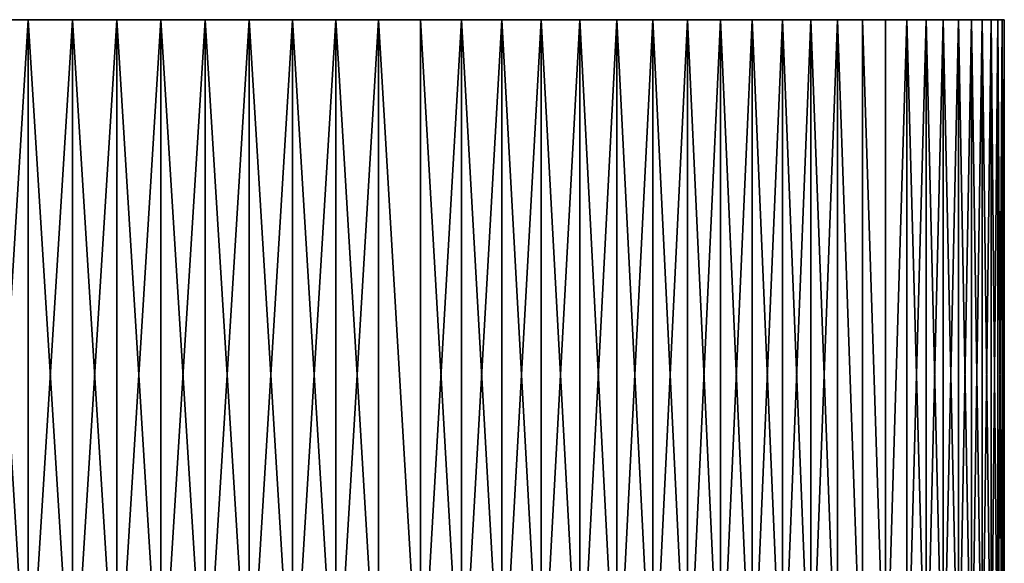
# Model space of a CAD drawing. Header units: millimetres. Extents: x 0 to 3270, y -325 to 325.
# Tile 199 of 256: x 1609.45 to 1615, y 36.94 to 40. Entities that reach past the tile are written whole.
import ezdxf

# ---------------------------------------------------------------- set-up
doc = ezdxf.new("R2010")
doc.units = ezdxf.units.MM
doc.layers.add('M6_A1_1610_793', color=7, linetype='Continuous')
doc.layers.add('M6_A1_1610_823', color=7, linetype='Continuous')

# ---------------------------------------------------------------- blocks, each defined once
blk = doc.blocks.new('M6_A1_1610_793')
at = {"layer": 'M6_A1_1610_793'}
for points in [[(1609.2548, 40, 788.0558), (1609.5022, 40, 788.0248), (1609.5022, 36, 788.0248)], [(1609.2548, 40, 788.0558), (1609.5022, 36, 788.0248), (1609.2548, 36, 788.0558)], [(1609.5022, 40, 797.9752), (1609.2548, 40, 797.9442), (1609.2548, 36, 797.9442)], [(1609.5022, 40, 797.9752), (1609.2548, 36, 797.9442), (1609.5022, 36, 797.9752)], [(1610.2492, 40, 788.0062), (1609.5022, 40, 788.0248), (1609.2548, 40, 788.0558)], [(1610, 40, 798), (1609.2548, 40, 797.9442), (1609.5022, 40, 797.9752)], [(1610.2492, 40, 797.9938), (1609.2548, 40, 788.0558), (1609.2548, 40, 797.9442)], [(1610.2492, 40, 797.9938), (1609.2548, 40, 797.9442), (1610, 40, 798)], [(1610.2492, 40, 797.9938), (1610.2492, 40, 788.0062), (1609.2548, 40, 788.0558)], [(1609.5022, 40, 788.0248), (1609.7508, 40, 788.0062), (1609.7508, 36, 788.0062)], [(1609.5022, 40, 788.0248), (1609.7508, 36, 788.0062), (1609.5022, 36, 788.0248)], [(1609.7508, 40, 797.9938), (1609.5022, 36, 797.9752), (1609.7508, 36, 797.9938)], [(1609.7508, 40, 797.9938), (1609.5022, 40, 797.9752), (1609.5022, 36, 797.9752)], [(1610.2492, 40, 788.0062), (1609.7508, 40, 788.0062), (1609.5022, 40, 788.0248)], [(1610, 40, 798), (1609.5022, 40, 797.9752), (1609.7508, 40, 797.9938)], [(1609.7508, 40, 788.0062), (1610, 40, 788), (1610, 36, 788)], [(1609.7508, 40, 788.0062), (1610, 36, 788), (1609.7508, 36, 788.0062)], [(1610, 40, 798), (1609.7508, 36, 797.9938), (1610, 36, 798)], [(1610, 40, 798), (1609.7508, 40, 797.9938), (1609.7508, 36, 797.9938)], [(1610.2492, 40, 788.0062), (1610, 40, 788), (1609.7508, 40, 788.0062)], [(1610.2492, 40, 797.9938), (1610, 40, 798), (1610, 36, 798)], [(1610.2492, 40, 797.9938), (1610, 36, 798), (1610.2492, 36, 797.9938)], [(1610, 40, 788), (1610.2492, 40, 788.0062), (1610.2492, 36, 788.0062)], [(1610, 40, 788), (1610.2492, 36, 788.0062), (1610, 36, 788)], [(1610.4978, 40, 797.9752), (1610.2492, 36, 797.9938), (1610.4978, 36, 797.9752)], [(1610.4978, 40, 797.9752), (1610.2492, 40, 797.9938), (1610.2492, 36, 797.9938)], [(1610.2492, 40, 788.0062), (1610.4978, 40, 788.0248), (1610.4978, 36, 788.0248)], [(1610.2492, 40, 788.0062), (1610.4978, 36, 788.0248), (1610.2492, 36, 788.0062)], [(1610.2492, 40, 797.9938), (1610.7452, 40, 788.0558), (1610.4978, 40, 788.0248)], [(1610.2492, 40, 797.9938), (1610.4978, 40, 788.0248), (1610.2492, 40, 788.0062)], [(1610.9907, 40, 797.9009), (1610.2492, 40, 797.9938), (1610.4978, 40, 797.9752)], [(1610.9907, 40, 797.9009), (1610.7452, 40, 788.0558), (1610.2492, 40, 797.9938)], [(1610.7452, 40, 797.9442), (1610.4978, 36, 797.9752), (1610.7452, 36, 797.9442)], [(1610.7452, 40, 797.9442), (1610.4978, 40, 797.9752), (1610.4978, 36, 797.9752)], [(1610.4978, 40, 788.0248), (1610.7452, 36, 788.0558), (1610.4978, 36, 788.0248)], [(1610.4978, 40, 788.0248), (1610.7452, 40, 788.0558), (1610.7452, 36, 788.0558)], [(1610.9907, 40, 797.9009), (1610.4978, 40, 797.9752), (1610.7452, 40, 797.9442)], [(1610.9907, 40, 797.9009), (1610.7452, 36, 797.9442), (1610.9907, 36, 797.9009)], [(1610.9907, 40, 797.9009), (1610.7452, 40, 797.9442), (1610.7452, 36, 797.9442)], [(1610.7452, 40, 788.0558), (1610.9907, 36, 788.0991), (1610.7452, 36, 788.0558)], [(1610.7452, 40, 788.0558), (1610.9907, 40, 788.0991), (1610.9907, 36, 788.0991)], [(1611.2338, 40, 788.1546), (1610.9907, 40, 788.0991), (1610.7452, 40, 788.0558)], [(1610.9907, 40, 797.9009), (1611.2338, 40, 788.1546), (1610.7452, 40, 788.0558)], [(1611.2338, 40, 797.8454), (1610.9907, 36, 797.9009), (1611.2338, 36, 797.8454)], [(1611.2338, 40, 797.8454), (1610.9907, 40, 797.9009), (1610.9907, 36, 797.9009)], [(1610.9907, 40, 788.0991), (1611.2338, 36, 788.1546), (1610.9907, 36, 788.0991)], [(1610.9907, 40, 788.0991), (1611.2338, 40, 788.1546), (1611.2338, 36, 788.1546)], [(1611.2338, 40, 797.8454), (1611.2338, 40, 788.1546), (1610.9907, 40, 797.9009)], [(1611.4738, 40, 797.7779), (1611.2338, 36, 797.8454), (1611.4738, 36, 797.7779)], [(1611.4738, 40, 797.7779), (1611.2338, 40, 797.8454), (1611.2338, 36, 797.8454)], [(1611.2338, 40, 788.1546), (1611.4738, 36, 788.2221), (1611.2338, 36, 788.1546)], [(1611.2338, 40, 788.1546), (1611.4738, 40, 788.2221), (1611.4738, 36, 788.2221)], [(1611.7101, 40, 788.3015), (1611.4738, 40, 788.2221), (1611.2338, 40, 788.1546)], [(1611.7101, 40, 797.6985), (1611.2338, 40, 797.8454), (1611.4738, 40, 797.7779)], [(1611.7101, 40, 797.6985), (1611.7101, 40, 788.3015), (1611.2338, 40, 788.1546)], [(1611.7101, 40, 797.6985), (1611.2338, 40, 788.1546), (1611.2338, 40, 797.8454)], [(1611.4738, 40, 797.7779), (1611.4738, 36, 797.7779), (1611.7101, 36, 797.6985)], [(1611.7101, 40, 797.6985), (1611.4738, 40, 797.7779), (1611.7101, 36, 797.6985)], [(1611.4738, 40, 788.2221), (1611.7101, 40, 788.3015), (1611.7101, 36, 788.3015)], [(1611.4738, 40, 788.2221), (1611.7101, 36, 788.3015), (1611.4738, 36, 788.2221)], [(1611.9422, 40, 797.6074), (1611.7101, 36, 797.6985), (1611.9422, 36, 797.6074)], [(1611.9422, 40, 797.6074), (1611.7101, 40, 797.6985), (1611.7101, 36, 797.6985)], [(1611.7101, 40, 788.3015), (1611.9422, 40, 788.3926), (1611.9422, 36, 788.3926)], [(1611.7101, 40, 788.3015), (1611.9422, 36, 788.3926), (1611.7101, 36, 788.3015)], [(1612.1694, 40, 788.4952), (1611.9422, 40, 788.3926), (1611.7101, 40, 788.3015)], [(1611.7101, 40, 797.6985), (1612.1694, 40, 788.4952), (1611.7101, 40, 788.3015)], [(1611.9422, 40, 797.6074), (1612.1694, 40, 788.4952), (1611.7101, 40, 797.6985)], [(1612.1694, 40, 797.5048), (1611.9422, 36, 797.6074), (1612.1694, 36, 797.5048)], [(1612.1694, 40, 797.5048), (1611.9422, 40, 797.6074), (1611.9422, 36, 797.6074)], [(1611.9422, 40, 788.3926), (1612.1694, 40, 788.4952), (1612.1694, 36, 788.4952)], [(1611.9422, 40, 788.3926), (1612.1694, 36, 788.4952), (1611.9422, 36, 788.3926)], [(1612.6072, 40, 797.2665), (1611.9422, 40, 797.6074), (1612.1694, 40, 797.5048)], [(1612.8166, 40, 797.1312), (1611.9422, 40, 797.6074), (1612.6072, 40, 797.2665)], [(1612.8166, 40, 797.1312), (1612.1694, 40, 788.4952), (1611.9422, 40, 797.6074)], [(1612.3913, 40, 797.3911), (1612.1694, 36, 797.5048), (1612.3913, 36, 797.3911)], [(1612.3913, 40, 797.3911), (1612.1694, 40, 797.5048), (1612.1694, 36, 797.5048)], [(1612.1694, 40, 788.4952), (1612.3913, 40, 788.6089), (1612.3913, 36, 788.6089)], [(1612.1694, 40, 788.4952), (1612.3913, 36, 788.6089), (1612.1694, 36, 788.4952)], [(1612.6072, 40, 797.2665), (1612.1694, 40, 797.5048), (1612.3913, 40, 797.3911)], [(1612.8166, 40, 797.1312), (1612.3913, 40, 788.6089), (1612.1694, 40, 788.4952)], [(1612.6072, 40, 797.2665), (1612.3913, 40, 797.3911), (1612.3913, 36, 797.3911)], [(1612.6072, 40, 797.2665), (1612.3913, 36, 797.3911), (1612.6072, 36, 797.2665)], [(1612.3913, 40, 788.6089), (1612.6072, 40, 788.7335), (1612.6072, 36, 788.7335)], [(1612.3913, 40, 788.6089), (1612.6072, 36, 788.7335), (1612.3913, 36, 788.6089)], [(1612.8166, 40, 788.8688), (1612.6072, 40, 788.7335), (1612.3913, 40, 788.6089)], [(1612.8166, 40, 797.1312), (1612.8166, 40, 788.8688), (1612.3913, 40, 788.6089)], [(1612.8166, 40, 797.1312), (1612.6072, 40, 797.2665), (1612.6072, 36, 797.2665)], [(1612.8166, 40, 797.1312), (1612.6072, 36, 797.2665), (1612.8166, 36, 797.1312)], [(1612.6072, 40, 788.7335), (1612.8166, 40, 788.8688), (1612.8166, 36, 788.8688)], [(1612.6072, 40, 788.7335), (1612.8166, 36, 788.8688), (1612.6072, 36, 788.7335)], [(1613.019, 40, 796.9857), (1612.8166, 40, 797.1312), (1612.8166, 36, 797.1312)], [(1613.019, 40, 796.9857), (1612.8166, 36, 797.1312), (1613.019, 36, 796.9857)], [(1612.8166, 40, 788.8688), (1613.019, 40, 789.0143), (1613.019, 36, 789.0143)], [(1612.8166, 40, 788.8688), (1613.019, 36, 789.0143), (1612.8166, 36, 788.8688)], [(1613.2139, 40, 796.8302), (1612.8166, 40, 797.1312), (1613.019, 40, 796.9857)], [(1613.2139, 40, 796.8302), (1613.019, 40, 789.0143), (1612.8166, 40, 788.8688)], [(1613.2139, 40, 796.8302), (1612.8166, 40, 788.8688), (1612.8166, 40, 797.1312)], [(1613.2139, 40, 796.8302), (1613.019, 40, 796.9857), (1613.019, 36, 796.9857)], [(1613.2139, 40, 796.8302), (1613.019, 36, 796.9857), (1613.2139, 36, 796.8302)], [(1613.019, 40, 789.0143), (1613.2139, 40, 789.1698), (1613.2139, 36, 789.1698)], [(1613.019, 40, 789.0143), (1613.2139, 36, 789.1698), (1613.019, 36, 789.0143)], [(1613.2139, 40, 796.8302), (1613.2139, 40, 789.1698), (1613.019, 40, 789.0143)], [(1613.4009, 40, 796.6653), (1613.2139, 40, 796.8302), (1613.2139, 36, 796.8302)], [(1613.4009, 40, 796.6653), (1613.2139, 36, 796.8302), (1613.4009, 36, 796.6653)], [(1613.2139, 40, 789.1698), (1613.4009, 40, 789.3347), (1613.4009, 36, 789.3347)], [(1613.2139, 40, 789.1698), (1613.4009, 36, 789.3347), (1613.2139, 36, 789.1698)], [(1613.5793, 40, 789.5088), (1613.4009, 40, 789.3347), (1613.2139, 40, 789.1698)], [(1613.9092, 40, 789.8826), (1613.5793, 40, 789.5088), (1613.2139, 40, 789.1698)], [(1613.5793, 40, 796.4912), (1613.9092, 40, 789.8826), (1613.2139, 40, 789.1698)], [(1613.5793, 40, 796.4912), (1613.2139, 40, 796.8302), (1613.4009, 40, 796.6653)], [(1613.5793, 40, 796.4912), (1613.2139, 40, 789.1698), (1613.2139, 40, 796.8302)], [(1613.5793, 40, 796.4912), (1613.4009, 40, 796.6653), (1613.4009, 36, 796.6653)], [(1613.5793, 40, 796.4912), (1613.4009, 36, 796.6653), (1613.5793, 36, 796.4912)], [(1613.4009, 40, 789.3347), (1613.5793, 40, 789.5088), (1613.5793, 36, 789.5088)], [(1613.4009, 40, 789.3347), (1613.5793, 36, 789.5088), (1613.4009, 36, 789.3347)], [(1613.7489, 40, 796.3084), (1613.5793, 40, 796.4912), (1613.5793, 36, 796.4912)], [(1613.7489, 40, 796.3084), (1613.5793, 36, 796.4912), (1613.7489, 36, 796.3084)], [(1613.5793, 40, 789.5088), (1613.7489, 40, 789.6916), (1613.7489, 36, 789.6916)], [(1613.5793, 40, 789.5088), (1613.7489, 36, 789.6916), (1613.5793, 36, 789.5088)], [(1613.9092, 40, 789.8826), (1613.7489, 40, 789.6916), (1613.5793, 40, 789.5088)], [(1613.5793, 40, 796.4912), (1613.7489, 40, 796.3084), (1613.9092, 40, 796.1174)], [(1613.5793, 40, 796.4912), (1613.9092, 40, 796.1174), (1613.9092, 40, 789.8826)], [(1613.9092, 40, 796.1174), (1613.7489, 40, 796.3084), (1613.7489, 36, 796.3084)], [(1613.9092, 40, 796.1174), (1613.7489, 36, 796.3084), (1613.9092, 36, 796.1174)], [(1613.7489, 40, 789.6916), (1613.9092, 40, 789.8826), (1613.9092, 36, 789.8826)], [(1613.7489, 40, 789.6916), (1613.9092, 36, 789.8826), (1613.7489, 36, 789.6916)], [(1614.0597, 40, 795.9187), (1613.9092, 40, 796.1174), (1613.9092, 36, 796.1174)], [(1614.0597, 40, 795.9187), (1613.9092, 36, 796.1174), (1614.0597, 36, 795.9187)], [(1613.9092, 40, 789.8826), (1614.0597, 40, 790.0813), (1614.0597, 36, 790.0813)], [(1613.9092, 40, 789.8826), (1614.0597, 36, 790.0813), (1613.9092, 36, 789.8826)], [(1614.8131, 40, 791.6458), (1614.0597, 40, 790.0813), (1613.9092, 40, 789.8826)], [(1613.9092, 40, 796.1174), (1614.9984, 40, 793.1247), (1614.8131, 40, 791.6458)], [(1613.9092, 40, 796.1174), (1614.0597, 40, 795.9187), (1614.2001, 40, 795.7127)], [(1613.9092, 40, 796.1174), (1614.2001, 40, 795.7127), (1614.3301, 40, 795.5)], [(1613.9092, 40, 796.1174), (1614.7396, 40, 794.5924), (1614.9984, 40, 793.1247)], [(1613.9092, 40, 796.1174), (1614.3301, 40, 795.5), (1614.7396, 40, 794.5924)], [(1613.9092, 40, 796.1174), (1614.8131, 40, 791.6458), (1613.9092, 40, 789.8826)], [(1614.0597, 40, 795.9187), (1614.0597, 36, 795.9187), (1614.2001, 36, 795.7127)], [(1614.2001, 40, 795.7127), (1614.0597, 40, 795.9187), (1614.2001, 36, 795.7127)], [(1614.0597, 40, 790.0813), (1614.2001, 40, 790.2873), (1614.2001, 36, 790.2873)], [(1614.0597, 40, 790.0813), (1614.2001, 36, 790.2873), (1614.0597, 36, 790.0813)], [(1614.6544, 40, 791.1733), (1614.2001, 40, 790.2873), (1614.0597, 40, 790.0813)], [(1614.7396, 40, 791.4076), (1614.6544, 40, 791.1733), (1614.0597, 40, 790.0813)], [(1614.8131, 40, 791.6458), (1614.7396, 40, 791.4076), (1614.0597, 40, 790.0813)], [(1614.2001, 40, 795.7127), (1614.2001, 36, 795.7127), (1614.3301, 36, 795.5)], [(1614.3301, 40, 795.5), (1614.2001, 40, 795.7127), (1614.3301, 36, 795.5)], [(1614.2001, 40, 790.2873), (1614.3301, 40, 790.5), (1614.3301, 36, 790.5)], [(1614.2001, 40, 790.2873), (1614.3301, 36, 790.5), (1614.2001, 36, 790.2873)], [(1614.4494, 40, 790.7189), (1614.3301, 40, 790.5), (1614.2001, 40, 790.2873)], [(1614.6544, 40, 791.1733), (1614.4494, 40, 790.7189), (1614.2001, 40, 790.2873)], [(1614.4494, 40, 795.2811), (1614.3301, 40, 795.5), (1614.3301, 36, 795.5)], [(1614.4494, 40, 795.2811), (1614.3301, 36, 795.5), (1614.4494, 36, 795.2811)], [(1614.4494, 40, 790.7189), (1614.4494, 36, 790.7189), (1614.3301, 36, 790.5)], [(1614.3301, 40, 790.5), (1614.4494, 40, 790.7189), (1614.3301, 36, 790.5)], [(1614.3301, 40, 795.5), (1614.4494, 40, 795.2811), (1614.7396, 40, 794.5924)], [(1614.5575, 40, 795.0564), (1614.4494, 36, 795.2811), (1614.5575, 36, 795.0564)], [(1614.5575, 40, 795.0564), (1614.4494, 40, 795.2811), (1614.4494, 36, 795.2811)], [(1614.4494, 40, 790.7189), (1614.5575, 40, 790.9436), (1614.5575, 36, 790.9436)], [(1614.4494, 40, 790.7189), (1614.5575, 36, 790.9436), (1614.4494, 36, 790.7189)], [(1614.6544, 40, 791.1733), (1614.5575, 40, 790.9436), (1614.4494, 40, 790.7189)], [(1614.4494, 40, 795.2811), (1614.5575, 40, 795.0564), (1614.7396, 40, 794.5924)], [(1614.6544, 40, 794.8267), (1614.5575, 36, 795.0564), (1614.6544, 36, 794.8267)], [(1614.6544, 40, 794.8267), (1614.5575, 40, 795.0564), (1614.5575, 36, 795.0564)], [(1614.5575, 40, 790.9436), (1614.6544, 40, 791.1733), (1614.6544, 36, 791.1733)], [(1614.5575, 40, 790.9436), (1614.6544, 36, 791.1733), (1614.5575, 36, 790.9436)], [(1614.5575, 40, 795.0564), (1614.6544, 40, 794.8267), (1614.7396, 40, 794.5924)], [(1614.7396, 40, 794.5924), (1614.6544, 36, 794.8267), (1614.7396, 36, 794.5924)], [(1614.7396, 40, 794.5924), (1614.6544, 40, 794.8267), (1614.6544, 36, 794.8267)], [(1614.6544, 40, 791.1733), (1614.7396, 40, 791.4076), (1614.7396, 36, 791.4076)], [(1614.6544, 40, 791.1733), (1614.7396, 36, 791.4076), (1614.6544, 36, 791.1733)], [(1614.8131, 40, 794.3542), (1614.7396, 36, 794.5924), (1614.8131, 36, 794.3542)], [(1614.8131, 40, 794.3542), (1614.7396, 40, 794.5924), (1614.7396, 36, 794.5924)], [(1614.7396, 40, 791.4076), (1614.8131, 40, 791.6458), (1614.8131, 36, 791.6458)], [(1614.7396, 40, 791.4076), (1614.8131, 36, 791.6458), (1614.7396, 36, 791.4076)], [(1614.7396, 40, 794.5924), (1614.924, 40, 793.8682), (1614.9984, 40, 793.1247)], [(1614.7396, 40, 794.5924), (1614.8131, 40, 794.3542), (1614.8746, 40, 794.1126)], [(1614.7396, 40, 794.5924), (1614.8746, 40, 794.1126), (1614.924, 40, 793.8682)], [(1614.8746, 40, 794.1126), (1614.8131, 36, 794.3542), (1614.8746, 36, 794.1126)], [(1614.8746, 40, 794.1126), (1614.8131, 40, 794.3542), (1614.8131, 36, 794.3542)], [(1614.8131, 40, 791.6458), (1614.8746, 40, 791.8874), (1614.8746, 36, 791.8874)], [(1614.8131, 40, 791.6458), (1614.8746, 36, 791.8874), (1614.8131, 36, 791.6458)], [(1614.924, 40, 792.1318), (1614.8746, 40, 791.8874), (1614.8131, 40, 791.6458)], [(1614.9984, 40, 793.1247), (1614.924, 40, 792.1318), (1614.8131, 40, 791.6458)], [(1614.924, 40, 793.8682), (1614.8746, 36, 794.1126), (1614.924, 36, 793.8682)], [(1614.924, 40, 793.8682), (1614.8746, 40, 794.1126), (1614.8746, 36, 794.1126)], [(1614.8746, 40, 791.8874), (1614.924, 36, 792.1318), (1614.8746, 36, 791.8874)], [(1614.8746, 40, 791.8874), (1614.924, 40, 792.1318), (1614.924, 36, 792.1318)], [(1614.9612, 40, 793.6217), (1614.924, 36, 793.8682), (1614.9612, 36, 793.6217)], [(1614.9612, 40, 793.6217), (1614.924, 40, 793.8682), (1614.924, 36, 793.8682)], [(1614.924, 40, 792.1318), (1614.9612, 36, 792.3783), (1614.924, 36, 792.1318)], [(1614.924, 40, 792.1318), (1614.9612, 40, 792.3783), (1614.9612, 36, 792.3783)], [(1614.986, 40, 792.6263), (1614.9612, 40, 792.3783), (1614.924, 40, 792.1318)], [(1614.9984, 40, 792.8753), (1614.986, 40, 792.6263), (1614.924, 40, 792.1318)], [(1614.9984, 40, 793.1247), (1614.9984, 40, 792.8753), (1614.924, 40, 792.1318)], [(1614.924, 40, 793.8682), (1614.9612, 40, 793.6217), (1614.986, 40, 793.3737)], [(1614.924, 40, 793.8682), (1614.986, 40, 793.3737), (1614.9984, 40, 793.1247)], [(1614.986, 40, 793.3737), (1614.9612, 36, 793.6217), (1614.986, 36, 793.3737)], [(1614.986, 40, 793.3737), (1614.9612, 40, 793.6217), (1614.9612, 36, 793.6217)], [(1614.9612, 40, 792.3783), (1614.986, 36, 792.6263), (1614.9612, 36, 792.3783)], [(1614.9612, 40, 792.3783), (1614.986, 40, 792.6263), (1614.986, 36, 792.6263)], [(1614.9984, 40, 793.1247), (1614.986, 36, 793.3737), (1614.9984, 36, 793.1247)], [(1614.9984, 40, 793.1247), (1614.986, 40, 793.3737), (1614.986, 36, 793.3737)], [(1614.9984, 40, 792.8753), (1614.9984, 36, 792.8753), (1614.986, 36, 792.6263)], [(1614.986, 40, 792.6263), (1614.9984, 40, 792.8753), (1614.986, 36, 792.6263)], [(1614.9984, 40, 792.8753), (1614.9984, 36, 793.1247), (1614.9984, 36, 792.8753)], [(1614.9984, 40, 792.8753), (1614.9984, 40, 793.1247), (1614.9984, 36, 793.1247)]]:
    blk.add_3dface(points, dxfattribs=at)
blk = doc.blocks.new('M6_A1_1610_823')
at = {"layer": 'M6_A1_1610_823'}
for points in [[(1609.2548, 40, 818.0558), (1609.5022, 40, 818.0248), (1609.5022, 36, 818.0248)], [(1609.2548, 40, 818.0558), (1609.5022, 36, 818.0248), (1609.2548, 36, 818.0558)], [(1609.5022, 40, 827.9752), (1609.2548, 40, 827.9442), (1609.2548, 36, 827.9442)], [(1609.5022, 40, 827.9752), (1609.2548, 36, 827.9442), (1609.5022, 36, 827.9752)], [(1610.2492, 40, 818.0062), (1609.5022, 40, 818.0248), (1609.2548, 40, 818.0558)], [(1610, 40, 828), (1609.2548, 40, 827.9442), (1609.5022, 40, 827.9752)], [(1610.2492, 40, 827.9938), (1609.2548, 40, 818.0558), (1609.2548, 40, 827.9442)], [(1610.2492, 40, 827.9938), (1609.2548, 40, 827.9442), (1610, 40, 828)], [(1610.2492, 40, 827.9938), (1610.2492, 40, 818.0062), (1609.2548, 40, 818.0558)], [(1609.5022, 40, 818.0248), (1609.7508, 40, 818.0062), (1609.7508, 36, 818.0062)], [(1609.5022, 40, 818.0248), (1609.7508, 36, 818.0062), (1609.5022, 36, 818.0248)], [(1609.7508, 40, 827.9938), (1609.5022, 36, 827.9752), (1609.7508, 36, 827.9938)], [(1609.7508, 40, 827.9938), (1609.5022, 40, 827.9752), (1609.5022, 36, 827.9752)], [(1610.2492, 40, 818.0062), (1609.7508, 40, 818.0062), (1609.5022, 40, 818.0248)], [(1610, 40, 828), (1609.5022, 40, 827.9752), (1609.7508, 40, 827.9938)], [(1609.7508, 40, 818.0062), (1610, 40, 818), (1610, 36, 818)], [(1609.7508, 40, 818.0062), (1610, 36, 818), (1609.7508, 36, 818.0062)], [(1610, 40, 828), (1609.7508, 36, 827.9938), (1610, 36, 828)], [(1610, 40, 828), (1609.7508, 40, 827.9938), (1609.7508, 36, 827.9938)], [(1610.2492, 40, 818.0062), (1610, 40, 818), (1609.7508, 40, 818.0062)], [(1610.2492, 40, 827.9938), (1610, 40, 828), (1610, 36, 828)], [(1610.2492, 40, 827.9938), (1610, 36, 828), (1610.2492, 36, 827.9938)], [(1610, 40, 818), (1610.2492, 40, 818.0062), (1610.2492, 36, 818.0062)], [(1610, 40, 818), (1610.2492, 36, 818.0062), (1610, 36, 818)], [(1610.4978, 40, 827.9752), (1610.2492, 36, 827.9938), (1610.4978, 36, 827.9752)], [(1610.4978, 40, 827.9752), (1610.2492, 40, 827.9938), (1610.2492, 36, 827.9938)], [(1610.2492, 40, 818.0062), (1610.4978, 40, 818.0248), (1610.4978, 36, 818.0248)], [(1610.2492, 40, 818.0062), (1610.4978, 36, 818.0248), (1610.2492, 36, 818.0062)], [(1610.2492, 40, 827.9938), (1610.7452, 40, 818.0558), (1610.4978, 40, 818.0248)], [(1610.2492, 40, 827.9938), (1610.4978, 40, 818.0248), (1610.2492, 40, 818.0062)], [(1610.9907, 40, 827.9009), (1610.2492, 40, 827.9938), (1610.4978, 40, 827.9752)], [(1610.9907, 40, 827.9009), (1610.7452, 40, 818.0558), (1610.2492, 40, 827.9938)], [(1610.7452, 40, 827.9442), (1610.4978, 36, 827.9752), (1610.7452, 36, 827.9442)], [(1610.7452, 40, 827.9442), (1610.4978, 40, 827.9752), (1610.4978, 36, 827.9752)], [(1610.4978, 40, 818.0248), (1610.7452, 36, 818.0558), (1610.4978, 36, 818.0248)], [(1610.4978, 40, 818.0248), (1610.7452, 40, 818.0558), (1610.7452, 36, 818.0558)], [(1610.9907, 40, 827.9009), (1610.4978, 40, 827.9752), (1610.7452, 40, 827.9442)], [(1610.9907, 40, 827.9009), (1610.7452, 36, 827.9442), (1610.9907, 36, 827.9009)], [(1610.9907, 40, 827.9009), (1610.7452, 40, 827.9442), (1610.7452, 36, 827.9442)], [(1610.7452, 40, 818.0558), (1610.9907, 36, 818.0991), (1610.7452, 36, 818.0558)], [(1610.7452, 40, 818.0558), (1610.9907, 40, 818.0991), (1610.9907, 36, 818.0991)], [(1611.2338, 40, 818.1546), (1610.9907, 40, 818.0991), (1610.7452, 40, 818.0558)], [(1610.9907, 40, 827.9009), (1611.2338, 40, 818.1546), (1610.7452, 40, 818.0558)], [(1611.2338, 40, 827.8454), (1610.9907, 36, 827.9009), (1611.2338, 36, 827.8454)], [(1611.2338, 40, 827.8454), (1610.9907, 40, 827.9009), (1610.9907, 36, 827.9009)], [(1610.9907, 40, 818.0991), (1611.2338, 36, 818.1546), (1610.9907, 36, 818.0991)], [(1610.9907, 40, 818.0991), (1611.2338, 40, 818.1546), (1611.2338, 36, 818.1546)], [(1611.2338, 40, 827.8454), (1611.2338, 40, 818.1546), (1610.9907, 40, 827.9009)], [(1611.4738, 40, 827.7779), (1611.2338, 36, 827.8454), (1611.4738, 36, 827.7779)], [(1611.4738, 40, 827.7779), (1611.2338, 40, 827.8454), (1611.2338, 36, 827.8454)], [(1611.2338, 40, 818.1546), (1611.4738, 36, 818.2221), (1611.2338, 36, 818.1546)], [(1611.2338, 40, 818.1546), (1611.4738, 40, 818.2221), (1611.4738, 36, 818.2221)], [(1611.7101, 40, 818.3015), (1611.4738, 40, 818.2221), (1611.2338, 40, 818.1546)], [(1611.7101, 40, 827.6985), (1611.2338, 40, 827.8454), (1611.4738, 40, 827.7779)], [(1611.7101, 40, 827.6985), (1611.7101, 40, 818.3015), (1611.2338, 40, 818.1546)], [(1611.7101, 40, 827.6985), (1611.2338, 40, 818.1546), (1611.2338, 40, 827.8454)], [(1611.4738, 40, 827.7779), (1611.4738, 36, 827.7779), (1611.7101, 36, 827.6985)], [(1611.7101, 40, 827.6985), (1611.4738, 40, 827.7779), (1611.7101, 36, 827.6985)], [(1611.4738, 40, 818.2221), (1611.7101, 40, 818.3015), (1611.7101, 36, 818.3015)], [(1611.4738, 40, 818.2221), (1611.7101, 36, 818.3015), (1611.4738, 36, 818.2221)], [(1611.9422, 40, 827.6074), (1611.7101, 36, 827.6985), (1611.9422, 36, 827.6074)], [(1611.9422, 40, 827.6074), (1611.7101, 40, 827.6985), (1611.7101, 36, 827.6985)], [(1611.7101, 40, 818.3015), (1611.9422, 40, 818.3926), (1611.9422, 36, 818.3926)], [(1611.7101, 40, 818.3015), (1611.9422, 36, 818.3926), (1611.7101, 36, 818.3015)], [(1612.1694, 40, 818.4952), (1611.9422, 40, 818.3926), (1611.7101, 40, 818.3015)], [(1611.7101, 40, 827.6985), (1612.1694, 40, 818.4952), (1611.7101, 40, 818.3015)], [(1611.9422, 40, 827.6074), (1612.1694, 40, 818.4952), (1611.7101, 40, 827.6985)], [(1612.1694, 40, 827.5048), (1611.9422, 36, 827.6074), (1612.1694, 36, 827.5048)], [(1612.1694, 40, 827.5048), (1611.9422, 40, 827.6074), (1611.9422, 36, 827.6074)], [(1611.9422, 40, 818.3926), (1612.1694, 40, 818.4952), (1612.1694, 36, 818.4952)], [(1611.9422, 40, 818.3926), (1612.1694, 36, 818.4952), (1611.9422, 36, 818.3926)], [(1612.6072, 40, 827.2665), (1611.9422, 40, 827.6074), (1612.1694, 40, 827.5048)], [(1612.8166, 40, 827.1312), (1611.9422, 40, 827.6074), (1612.6072, 40, 827.2665)], [(1612.8166, 40, 827.1312), (1612.1694, 40, 818.4952), (1611.9422, 40, 827.6074)], [(1612.3913, 40, 827.3911), (1612.1694, 36, 827.5048), (1612.3913, 36, 827.3911)], [(1612.3913, 40, 827.3911), (1612.1694, 40, 827.5048), (1612.1694, 36, 827.5048)], [(1612.1694, 40, 818.4952), (1612.3913, 40, 818.6089), (1612.3913, 36, 818.6089)], [(1612.1694, 40, 818.4952), (1612.3913, 36, 818.6089), (1612.1694, 36, 818.4952)], [(1612.6072, 40, 827.2665), (1612.1694, 40, 827.5048), (1612.3913, 40, 827.3911)], [(1612.8166, 40, 827.1312), (1612.3913, 40, 818.6089), (1612.1694, 40, 818.4952)], [(1612.6072, 40, 827.2665), (1612.3913, 40, 827.3911), (1612.3913, 36, 827.3911)], [(1612.6072, 40, 827.2665), (1612.3913, 36, 827.3911), (1612.6072, 36, 827.2665)], [(1612.3913, 40, 818.6089), (1612.6072, 40, 818.7335), (1612.6072, 36, 818.7335)], [(1612.3913, 40, 818.6089), (1612.6072, 36, 818.7335), (1612.3913, 36, 818.6089)], [(1612.8166, 40, 818.8688), (1612.6072, 40, 818.7335), (1612.3913, 40, 818.6089)], [(1612.8166, 40, 827.1312), (1612.8166, 40, 818.8688), (1612.3913, 40, 818.6089)], [(1612.8166, 40, 827.1312), (1612.6072, 40, 827.2665), (1612.6072, 36, 827.2665)], [(1612.8166, 40, 827.1312), (1612.6072, 36, 827.2665), (1612.8166, 36, 827.1312)], [(1612.6072, 40, 818.7335), (1612.8166, 40, 818.8688), (1612.8166, 36, 818.8688)], [(1612.6072, 40, 818.7335), (1612.8166, 36, 818.8688), (1612.6072, 36, 818.7335)], [(1613.019, 40, 826.9857), (1612.8166, 40, 827.1312), (1612.8166, 36, 827.1312)], [(1613.019, 40, 826.9857), (1612.8166, 36, 827.1312), (1613.019, 36, 826.9857)], [(1612.8166, 40, 818.8688), (1613.019, 40, 819.0143), (1613.019, 36, 819.0143)], [(1612.8166, 40, 818.8688), (1613.019, 36, 819.0143), (1612.8166, 36, 818.8688)], [(1613.2139, 40, 826.8302), (1612.8166, 40, 827.1312), (1613.019, 40, 826.9857)], [(1613.2139, 40, 826.8302), (1613.019, 40, 819.0143), (1612.8166, 40, 818.8688)], [(1613.2139, 40, 826.8302), (1612.8166, 40, 818.8688), (1612.8166, 40, 827.1312)], [(1613.2139, 40, 826.8302), (1613.019, 40, 826.9857), (1613.019, 36, 826.9857)], [(1613.2139, 40, 826.8302), (1613.019, 36, 826.9857), (1613.2139, 36, 826.8302)], [(1613.019, 40, 819.0143), (1613.2139, 40, 819.1698), (1613.2139, 36, 819.1698)], [(1613.019, 40, 819.0143), (1613.2139, 36, 819.1698), (1613.019, 36, 819.0143)], [(1613.2139, 40, 826.8302), (1613.2139, 40, 819.1698), (1613.019, 40, 819.0143)], [(1613.4009, 40, 826.6653), (1613.2139, 40, 826.8302), (1613.2139, 36, 826.8302)], [(1613.4009, 40, 826.6653), (1613.2139, 36, 826.8302), (1613.4009, 36, 826.6653)], [(1613.2139, 40, 819.1698), (1613.4009, 40, 819.3347), (1613.4009, 36, 819.3347)], [(1613.2139, 40, 819.1698), (1613.4009, 36, 819.3347), (1613.2139, 36, 819.1698)], [(1613.5793, 40, 819.5088), (1613.4009, 40, 819.3347), (1613.2139, 40, 819.1698)], [(1613.9092, 40, 819.8826), (1613.5793, 40, 819.5088), (1613.2139, 40, 819.1698)], [(1613.5793, 40, 826.4912), (1613.9092, 40, 819.8826), (1613.2139, 40, 819.1698)], [(1613.5793, 40, 826.4912), (1613.2139, 40, 826.8302), (1613.4009, 40, 826.6653)], [(1613.5793, 40, 826.4912), (1613.2139, 40, 819.1698), (1613.2139, 40, 826.8302)], [(1613.5793, 40, 826.4912), (1613.4009, 40, 826.6653), (1613.4009, 36, 826.6653)], [(1613.5793, 40, 826.4912), (1613.4009, 36, 826.6653), (1613.5793, 36, 826.4912)], [(1613.4009, 40, 819.3347), (1613.5793, 40, 819.5088), (1613.5793, 36, 819.5088)], [(1613.4009, 40, 819.3347), (1613.5793, 36, 819.5088), (1613.4009, 36, 819.3347)], [(1613.7489, 40, 826.3084), (1613.5793, 40, 826.4912), (1613.5793, 36, 826.4912)], [(1613.7489, 40, 826.3084), (1613.5793, 36, 826.4912), (1613.7489, 36, 826.3084)], [(1613.5793, 40, 819.5088), (1613.7489, 40, 819.6916), (1613.7489, 36, 819.6916)], [(1613.5793, 40, 819.5088), (1613.7489, 36, 819.6916), (1613.5793, 36, 819.5088)], [(1613.9092, 40, 819.8826), (1613.7489, 40, 819.6916), (1613.5793, 40, 819.5088)], [(1613.5793, 40, 826.4912), (1613.7489, 40, 826.3084), (1613.9092, 40, 826.1174)], [(1613.5793, 40, 826.4912), (1613.9092, 40, 826.1174), (1613.9092, 40, 819.8826)], [(1613.9092, 40, 826.1174), (1613.7489, 40, 826.3084), (1613.7489, 36, 826.3084)], [(1613.9092, 40, 826.1174), (1613.7489, 36, 826.3084), (1613.9092, 36, 826.1174)], [(1613.7489, 40, 819.6916), (1613.9092, 40, 819.8826), (1613.9092, 36, 819.8826)], [(1613.7489, 40, 819.6916), (1613.9092, 36, 819.8826), (1613.7489, 36, 819.6916)], [(1614.0597, 40, 825.9187), (1613.9092, 40, 826.1174), (1613.9092, 36, 826.1174)], [(1614.0597, 40, 825.9187), (1613.9092, 36, 826.1174), (1614.0597, 36, 825.9187)], [(1613.9092, 40, 819.8826), (1614.0597, 40, 820.0813), (1614.0597, 36, 820.0813)], [(1613.9092, 40, 819.8826), (1614.0597, 36, 820.0813), (1613.9092, 36, 819.8826)], [(1614.8131, 40, 821.6458), (1614.0597, 40, 820.0813), (1613.9092, 40, 819.8826)], [(1613.9092, 40, 826.1174), (1614.9984, 40, 823.1247), (1614.8131, 40, 821.6458)], [(1613.9092, 40, 826.1174), (1614.0597, 40, 825.9187), (1614.2001, 40, 825.7127)], [(1613.9092, 40, 826.1174), (1614.2001, 40, 825.7127), (1614.3301, 40, 825.5)], [(1613.9092, 40, 826.1174), (1614.7396, 40, 824.5924), (1614.9984, 40, 823.1247)], [(1613.9092, 40, 826.1174), (1614.3301, 40, 825.5), (1614.7396, 40, 824.5924)], [(1613.9092, 40, 826.1174), (1614.8131, 40, 821.6458), (1613.9092, 40, 819.8826)], [(1614.0597, 40, 825.9187), (1614.0597, 36, 825.9187), (1614.2001, 36, 825.7127)], [(1614.2001, 40, 825.7127), (1614.0597, 40, 825.9187), (1614.2001, 36, 825.7127)], [(1614.0597, 40, 820.0813), (1614.2001, 40, 820.2873), (1614.2001, 36, 820.2873)], [(1614.0597, 40, 820.0813), (1614.2001, 36, 820.2873), (1614.0597, 36, 820.0813)], [(1614.6544, 40, 821.1733), (1614.2001, 40, 820.2873), (1614.0597, 40, 820.0813)], [(1614.7396, 40, 821.4076), (1614.6544, 40, 821.1733), (1614.0597, 40, 820.0813)], [(1614.8131, 40, 821.6458), (1614.7396, 40, 821.4076), (1614.0597, 40, 820.0813)], [(1614.2001, 40, 825.7127), (1614.2001, 36, 825.7127), (1614.3301, 36, 825.5)], [(1614.3301, 40, 825.5), (1614.2001, 40, 825.7127), (1614.3301, 36, 825.5)], [(1614.2001, 40, 820.2873), (1614.3301, 40, 820.5), (1614.3301, 36, 820.5)], [(1614.2001, 40, 820.2873), (1614.3301, 36, 820.5), (1614.2001, 36, 820.2873)], [(1614.4494, 40, 820.7189), (1614.3301, 40, 820.5), (1614.2001, 40, 820.2873)], [(1614.6544, 40, 821.1733), (1614.4494, 40, 820.7189), (1614.2001, 40, 820.2873)], [(1614.4494, 40, 825.2811), (1614.3301, 40, 825.5), (1614.3301, 36, 825.5)], [(1614.4494, 40, 825.2811), (1614.3301, 36, 825.5), (1614.4494, 36, 825.2811)], [(1614.4494, 40, 820.7189), (1614.4494, 36, 820.7189), (1614.3301, 36, 820.5)], [(1614.3301, 40, 820.5), (1614.4494, 40, 820.7189), (1614.3301, 36, 820.5)], [(1614.3301, 40, 825.5), (1614.4494, 40, 825.2811), (1614.7396, 40, 824.5924)], [(1614.5575, 40, 825.0564), (1614.4494, 36, 825.2811), (1614.5575, 36, 825.0564)], [(1614.5575, 40, 825.0564), (1614.4494, 40, 825.2811), (1614.4494, 36, 825.2811)], [(1614.4494, 40, 820.7189), (1614.5575, 40, 820.9436), (1614.5575, 36, 820.9436)], [(1614.4494, 40, 820.7189), (1614.5575, 36, 820.9436), (1614.4494, 36, 820.7189)], [(1614.6544, 40, 821.1733), (1614.5575, 40, 820.9436), (1614.4494, 40, 820.7189)], [(1614.4494, 40, 825.2811), (1614.5575, 40, 825.0564), (1614.7396, 40, 824.5924)], [(1614.6544, 40, 824.8267), (1614.5575, 36, 825.0564), (1614.6544, 36, 824.8267)], [(1614.6544, 40, 824.8267), (1614.5575, 40, 825.0564), (1614.5575, 36, 825.0564)], [(1614.5575, 40, 820.9436), (1614.6544, 40, 821.1733), (1614.6544, 36, 821.1733)], [(1614.5575, 40, 820.9436), (1614.6544, 36, 821.1733), (1614.5575, 36, 820.9436)], [(1614.5575, 40, 825.0564), (1614.6544, 40, 824.8267), (1614.7396, 40, 824.5924)], [(1614.7396, 40, 824.5924), (1614.6544, 36, 824.8267), (1614.7396, 36, 824.5924)], [(1614.7396, 40, 824.5924), (1614.6544, 40, 824.8267), (1614.6544, 36, 824.8267)], [(1614.6544, 40, 821.1733), (1614.7396, 40, 821.4076), (1614.7396, 36, 821.4076)], [(1614.6544, 40, 821.1733), (1614.7396, 36, 821.4076), (1614.6544, 36, 821.1733)], [(1614.8131, 40, 824.3542), (1614.7396, 36, 824.5924), (1614.8131, 36, 824.3542)], [(1614.8131, 40, 824.3542), (1614.7396, 40, 824.5924), (1614.7396, 36, 824.5924)], [(1614.7396, 40, 821.4076), (1614.8131, 40, 821.6458), (1614.8131, 36, 821.6458)], [(1614.7396, 40, 821.4076), (1614.8131, 36, 821.6458), (1614.7396, 36, 821.4076)], [(1614.7396, 40, 824.5924), (1614.924, 40, 823.8682), (1614.9984, 40, 823.1247)], [(1614.7396, 40, 824.5924), (1614.8131, 40, 824.3542), (1614.8746, 40, 824.1126)], [(1614.7396, 40, 824.5924), (1614.8746, 40, 824.1126), (1614.924, 40, 823.8682)], [(1614.8746, 40, 824.1126), (1614.8131, 36, 824.3542), (1614.8746, 36, 824.1126)], [(1614.8746, 40, 824.1126), (1614.8131, 40, 824.3542), (1614.8131, 36, 824.3542)], [(1614.8131, 40, 821.6458), (1614.8746, 40, 821.8874), (1614.8746, 36, 821.8874)], [(1614.8131, 40, 821.6458), (1614.8746, 36, 821.8874), (1614.8131, 36, 821.6458)], [(1614.924, 40, 822.1318), (1614.8746, 40, 821.8874), (1614.8131, 40, 821.6458)], [(1614.9984, 40, 823.1247), (1614.924, 40, 822.1318), (1614.8131, 40, 821.6458)], [(1614.924, 40, 823.8682), (1614.8746, 36, 824.1126), (1614.924, 36, 823.8682)], [(1614.924, 40, 823.8682), (1614.8746, 40, 824.1126), (1614.8746, 36, 824.1126)], [(1614.8746, 40, 821.8874), (1614.924, 36, 822.1318), (1614.8746, 36, 821.8874)], [(1614.8746, 40, 821.8874), (1614.924, 40, 822.1318), (1614.924, 36, 822.1318)], [(1614.9612, 40, 823.6217), (1614.924, 36, 823.8682), (1614.9612, 36, 823.6217)], [(1614.9612, 40, 823.6217), (1614.924, 40, 823.8682), (1614.924, 36, 823.8682)], [(1614.924, 40, 822.1318), (1614.9612, 36, 822.3783), (1614.924, 36, 822.1318)], [(1614.924, 40, 822.1318), (1614.9612, 40, 822.3783), (1614.9612, 36, 822.3783)], [(1614.986, 40, 822.6263), (1614.9612, 40, 822.3783), (1614.924, 40, 822.1318)], [(1614.9984, 40, 822.8753), (1614.986, 40, 822.6263), (1614.924, 40, 822.1318)], [(1614.9984, 40, 823.1247), (1614.9984, 40, 822.8753), (1614.924, 40, 822.1318)], [(1614.924, 40, 823.8682), (1614.9612, 40, 823.6217), (1614.986, 40, 823.3737)], [(1614.924, 40, 823.8682), (1614.986, 40, 823.3737), (1614.9984, 40, 823.1247)], [(1614.986, 40, 823.3737), (1614.9612, 36, 823.6217), (1614.986, 36, 823.3737)], [(1614.986, 40, 823.3737), (1614.9612, 40, 823.6217), (1614.9612, 36, 823.6217)], [(1614.9612, 40, 822.3783), (1614.986, 36, 822.6263), (1614.9612, 36, 822.3783)], [(1614.9612, 40, 822.3783), (1614.986, 40, 822.6263), (1614.986, 36, 822.6263)], [(1614.9984, 40, 823.1247), (1614.986, 36, 823.3737), (1614.9984, 36, 823.1247)], [(1614.9984, 40, 823.1247), (1614.986, 40, 823.3737), (1614.986, 36, 823.3737)], [(1614.9984, 40, 822.8753), (1614.9984, 36, 822.8753), (1614.986, 36, 822.6263)], [(1614.986, 40, 822.6263), (1614.9984, 40, 822.8753), (1614.986, 36, 822.6263)], [(1614.9984, 40, 822.8753), (1614.9984, 36, 823.1247), (1614.9984, 36, 822.8753)], [(1614.9984, 40, 822.8753), (1614.9984, 40, 823.1247), (1614.9984, 36, 823.1247)]]:
    blk.add_3dface(points, dxfattribs=at)

msp = doc.modelspace()

# ---------------------------------------------------------------- block references
at = {"layer": 'M6_A1_1610_793'}
msp.add_blockref('M6_A1_1610_793', (0, 0), dxfattribs=at)
at = {"layer": 'M6_A1_1610_823'}
msp.add_blockref('M6_A1_1610_823', (0, 0), dxfattribs=at)

doc.saveas('drawing.dxf')
